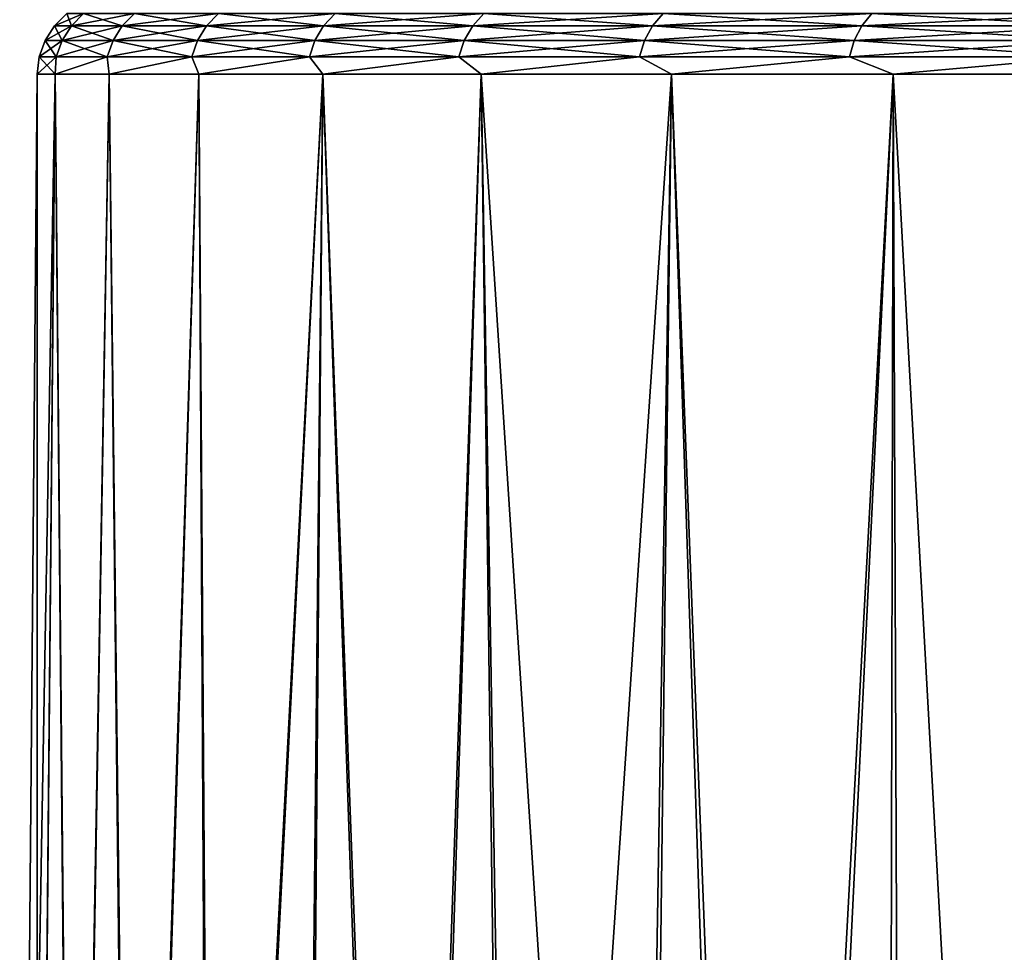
# Model space of a CAD drawing. Header units: metres. Extents: x -150 to 146, y -127 to 82.
# Tile 56 of 256: x -92.32 to -88.53, y 27.32 to 30.91. Entities that reach past the tile are written whole.
import ezdxf

# ---------------------------------------------------------------- set-up
doc = ezdxf.new("R2010")
doc.units = ezdxf.units.M
doc.layers.add('solid_ELLA_AP_WANNE_SW0001', color=7, linetype='CONTINUOUS')

msp = doc.modelspace()

# ---------------------------------------------------------------- linework, layer by layer
at = {"layer": 'solid_ELLA_AP_WANNE_SW0001'}
for points in [[(-92.186348, 30.888058), (-92.120949, 30.888058, 1.497889), (-92.138878, 30.935163)], [(-92.073662, 30.935163, -1.493752), (-92.186348, 30.888058), (-92.138878, 30.935163)], [(-92.120949, 30.888058, -1.497889), (-92.186348, 30.888058), (-92.073662, 30.935163, -1.493752)], [(-92.120949, 30.888058, 1.497889), (-92.073662, 30.935163, 1.493752), (-92.138878, 30.935163)], [(-92.120949, 30.888058, 1.497889), (-91.925247, 30.888058, 2.984378), (-92.073662, 30.935163, 1.493752)], [(-92.120949, 30.888058, -1.497889), (-92.073662, 30.935163, -1.493752), (-91.878502, 30.935163, -2.976135)], [(-91.925247, 30.888058, -2.984378), (-92.120949, 30.888058, -1.497889), (-91.878502, 30.935163, -2.976135)], [(-91.925247, 30.888058, 2.984378), (-91.878502, 30.935163, 2.976135), (-92.073662, 30.935163, 1.493752)], [(-91.925247, 30.888058, 2.984378), (-91.600739, 30.888058, 4.448154), (-91.878502, 30.935163, 2.976135)], [(-91.925247, 30.888058, -2.984378), (-91.878502, 30.935163, -2.976135), (-91.554886, 30.935163, -4.435869)], [(-91.600739, 30.888058, -4.448154), (-91.925247, 30.888058, -2.984378), (-91.554886, 30.935163, -4.435869)], [(-91.600739, 30.888058, 4.448154), (-91.554886, 30.935163, 4.435869), (-91.878502, 30.935163, 2.976135)], [(-91.600739, 30.888058, 4.448154), (-91.149879, 30.888058, 5.878077), (-91.554886, 30.935163, 4.435869)], [(-91.600739, 30.888058, -4.448154), (-91.554886, 30.935163, -4.435869), (-91.105278, 30.935163, -5.861842)], [(-91.149879, 30.888058, -5.878077), (-91.600739, 30.888058, -4.448154), (-91.105278, 30.935163, -5.861842)], [(-91.149879, 30.888058, 5.878077), (-91.105278, 30.935163, 5.861842), (-91.554886, 30.935163, 4.435869)], [(-91.149879, 30.888058, 5.878077), (-90.576118, 30.888058, 7.263264), (-91.105278, 30.935163, 5.861842)], [(-91.149879, 30.888058, -5.878077), (-91.105278, 30.935163, -5.861842), (-90.533104, 30.935163, -7.243204)], [(-90.576118, 30.888058, -7.263264), (-91.149879, 30.888058, -5.878077), (-90.533104, 30.935163, -7.243204)], [(-90.576118, 30.888058, 7.263264), (-90.533104, 30.935163, 7.243204), (-91.105278, 30.935163, 5.861842)], [(-90.576118, 30.888058, 7.263264), (-89.883812, 30.888058, 8.593173), (-90.533104, 30.935163, 7.243204)], [(-90.576118, 30.888058, -7.263264), (-90.533104, 30.935163, -7.243204), (-89.842705, 30.935163, -8.56944)], [(-89.883812, 30.888058, -8.593173), (-90.576118, 30.888058, -7.263264), (-89.842705, 30.935163, -8.56944)], [(-89.883812, 30.888058, 8.593173), (-89.842705, 30.935163, 8.56944), (-90.533104, 30.935163, 7.243204)], [(-89.883812, 30.888058, 8.593173), (-89.078232, 30.888058, 9.857683), (-89.842705, 30.935163, 8.56944)], [(-89.883812, 30.888058, -8.593173), (-89.842705, 30.935163, -8.56944), (-89.039352, 30.935163, -9.830458)], [(-89.078232, 30.888058, -9.857683), (-89.883812, 30.888058, -8.593173), (-89.039352, 30.935163, -9.830458)], [(-89.078232, 30.888058, 9.857683), (-89.039352, 30.935163, 9.830458), (-89.842705, 30.935163, 8.56944)], [(-89.078232, 30.888058, 9.857683), (-88.165504, 30.888058, 11.047171), (-89.039352, 30.935163, 9.830458)], [(-89.078232, 30.888058, -9.857683), (-89.039352, 30.935163, -9.830458), (-88.129143, 30.935163, -11.01666)], [(-88.165504, 30.888058, -11.047171), (-89.078232, 30.888058, -9.857683), (-88.129143, 30.935163, -11.01666)], [(-88.165504, 30.888058, 11.047171), (-88.129143, 30.935163, 11.01666), (-89.039352, 30.935163, 9.830458)], [(-92.222198, 30.831606), (-92.156662, 30.831606, 1.501014), (-92.186348, 30.888058)], [(-92.120949, 30.888058, -1.497889), (-92.222198, 30.831606), (-92.186348, 30.888058)], [(-92.156662, 30.831606, -1.501014), (-92.222198, 30.831606), (-92.120949, 30.888058, -1.497889)], [(-92.156662, 30.831606, 1.501014), (-92.120949, 30.888058, 1.497889), (-92.186348, 30.888058)], [(-92.156662, 30.831606, 1.501014), (-91.960556, 30.831606, 2.990603), (-92.120949, 30.888058, 1.497889)], [(-92.156662, 30.831606, -1.501014), (-92.120949, 30.888058, -1.497889), (-91.925247, 30.888058, -2.984378)], [(-91.960556, 30.831606, -2.990603), (-92.156662, 30.831606, -1.501014), (-91.925247, 30.888058, -2.984378)], [(-91.960556, 30.831606, 2.990603), (-91.925247, 30.888058, 2.984378), (-92.120949, 30.888058, 1.497889)], [(-91.960556, 30.831606, 2.990603), (-91.635368, 30.831606, 4.457433), (-91.925247, 30.888058, 2.984378)], [(-91.960556, 30.831606, -2.990603), (-91.925247, 30.888058, -2.984378), (-91.600739, 30.888058, -4.448154)], [(-91.635368, 30.831606, -4.457433), (-91.960556, 30.831606, -2.990603), (-91.600739, 30.888058, -4.448154)], [(-91.635368, 30.831606, 4.457433), (-91.600739, 30.888058, 4.448154), (-91.925247, 30.888058, 2.984378)], [(-91.635368, 30.831606, 4.457433), (-91.183571, 30.831606, 5.890339), (-91.600739, 30.888058, 4.448154)], [(-91.635368, 30.831606, -4.457433), (-91.600739, 30.888058, -4.448154), (-91.149879, 30.888058, -5.878077)], [(-91.183571, 30.831606, -5.890339), (-91.635368, 30.831606, -4.457433), (-91.149879, 30.888058, -5.878077)], [(-91.183571, 30.831606, 5.890339), (-91.149879, 30.888058, 5.878077), (-91.600739, 30.888058, 4.448154)], [(-91.183571, 30.831606, 5.890339), (-90.608612, 30.831606, 7.278416), (-91.149879, 30.888058, 5.878077)], [(-91.183571, 30.831606, -5.890339), (-91.149879, 30.888058, -5.878077), (-90.576118, 30.888058, -7.263264)], [(-90.608612, 30.831606, -7.278416), (-91.183571, 30.831606, -5.890339), (-90.576118, 30.888058, -7.263264)], [(-90.608612, 30.831606, 7.278416), (-90.576118, 30.888058, 7.263264), (-91.149879, 30.888058, 5.878077)], [(-90.608612, 30.831606, 7.278416), (-89.914864, 30.831606, 8.611099), (-90.576118, 30.888058, 7.263264)], [(-90.608612, 30.831606, -7.278416), (-90.576118, 30.888058, -7.263264), (-89.883812, 30.888058, -8.593173)], [(-89.914864, 30.831606, -8.611099), (-90.608612, 30.831606, -7.278416), (-89.883812, 30.888058, -8.593173)], [(-89.914864, 30.831606, 8.611099), (-89.883812, 30.888058, 8.593173), (-90.576118, 30.888058, 7.263264)], [(-89.914864, 30.831606, 8.611099), (-89.107597, 30.831606, 9.878247), (-89.883812, 30.888058, 8.593173)], [(-89.914864, 30.831606, -8.611099), (-89.883812, 30.888058, -8.593173), (-89.078232, 30.888058, -9.857683)], [(-89.107597, 30.831606, -9.878247), (-89.914864, 30.831606, -8.611099), (-89.078232, 30.888058, -9.857683)], [(-89.107597, 30.831606, 9.878247), (-89.078232, 30.888058, 9.857683), (-89.883812, 30.888058, 8.593173)], [(-89.107597, 30.831606, 9.878247), (-88.19297, 30.831606, 11.070215), (-89.078232, 30.888058, 9.857683)], [(-89.107597, 30.831606, -9.878247), (-89.078232, 30.888058, -9.857683), (-88.165504, 30.888058, -11.047171)], [(-88.19297, 30.831606, -11.070215), (-89.107597, 30.831606, -9.878247), (-88.165504, 30.888058, -11.047171)], [(-88.19297, 30.831606, 11.070215), (-88.165504, 30.888058, 11.047171), (-89.078232, 30.888058, 9.857683)], [(-92.244652, 30.768616), (-92.179031, 30.768616, 1.502971), (-92.222198, 30.831606)], [(-92.156662, 30.831606, -1.501014), (-92.244652, 30.768616), (-92.222198, 30.831606)], [(-92.179031, 30.768616, -1.502971), (-92.244652, 30.768616), (-92.156662, 30.831606, -1.501014)], [(-92.179031, 30.768616, 1.502971), (-92.156662, 30.831606, 1.501014), (-92.222198, 30.831606)], [(-92.179031, 30.768616, 1.502971), (-91.982666, 30.768616, 2.994503), (-92.156662, 30.831606, 1.501014)], [(-92.179031, 30.768616, -1.502971), (-92.156662, 30.831606, -1.501014), (-91.960556, 30.831606, -2.990603)], [(-91.982666, 30.768616, -2.994503), (-92.179031, 30.768616, -1.502971), (-91.960556, 30.831606, -2.990603)], [(-91.982666, 30.768616, 2.994503), (-91.960556, 30.831606, 2.990603), (-92.156662, 30.831606, 1.501014)], [(-91.982666, 30.768616, 2.994503), (-91.657059, 30.768616, 4.463245), (-91.960556, 30.831606, 2.990603)], [(-91.982666, 30.768616, -2.994503), (-91.960556, 30.831606, -2.990603), (-91.635368, 30.831606, -4.457433)], [(-91.657059, 30.768616, -4.463245), (-91.982666, 30.768616, -2.994503), (-91.635368, 30.831606, -4.457433)], [(-91.657059, 30.768616, 4.463245), (-91.635368, 30.831606, 4.457433), (-91.960556, 30.831606, 2.990603)], [(-91.657059, 30.768616, 4.463245), (-91.204674, 30.768616, 5.898019), (-91.635368, 30.831606, 4.457433)], [(-91.657059, 30.768616, -4.463245), (-91.635368, 30.831606, -4.457433), (-91.183571, 30.831606, -5.890339)], [(-91.204674, 30.768616, -5.898019), (-91.657059, 30.768616, -4.463245), (-91.183571, 30.831606, -5.890339)], [(-91.204674, 30.768616, 5.898019), (-91.183571, 30.831606, 5.890339), (-91.635368, 30.831606, 4.457433)], [(-91.204674, 30.768616, 5.898019), (-90.628967, 30.768616, 7.287906), (-91.183571, 30.831606, 5.890339)], [(-91.204674, 30.768616, -5.898019), (-91.183571, 30.831606, -5.890339), (-90.608612, 30.831606, -7.278416)], [(-90.628967, 30.768616, -7.287906), (-91.204674, 30.768616, -5.898019), (-90.608612, 30.831606, -7.278416)], [(-90.628967, 30.768616, 7.287906), (-90.608612, 30.831606, 7.278416), (-91.183571, 30.831606, 5.890339)], [(-90.628967, 30.768616, 7.287906), (-89.934311, 30.768616, 8.622327), (-90.608612, 30.831606, 7.278416)], [(-90.628967, 30.768616, -7.287906), (-90.608612, 30.831606, -7.278416), (-89.914864, 30.831606, -8.611099)], [(-89.934311, 30.768616, -8.622327), (-90.628967, 30.768616, -7.287906), (-89.914864, 30.831606, -8.611099)], [(-89.934311, 30.768616, 8.622327), (-89.914864, 30.831606, 8.611099), (-90.608612, 30.831606, 7.278416)], [(-89.934311, 30.768616, 8.622327), (-89.125992, 30.768616, 9.891128), (-89.914864, 30.831606, 8.611099)], [(-89.934311, 30.768616, -8.622327), (-89.914864, 30.831606, -8.611099), (-89.107597, 30.831606, -9.878247)], [(-89.125992, 30.768616, -9.891128), (-89.934311, 30.768616, -8.622327), (-89.107597, 30.831606, -9.878247)], [(-89.125992, 30.768616, 9.891128), (-89.107597, 30.831606, 9.878247), (-89.914864, 30.831606, 8.611099)], [(-89.125992, 30.768616, 9.891128), (-88.210175, 30.768616, 11.08465), (-89.107597, 30.831606, 9.878247)], [(-89.125992, 30.768616, -9.891128), (-89.107597, 30.831606, -9.878247), (-88.19297, 30.831606, -11.070215)], [(-88.210175, 30.768616, -11.08465), (-89.125992, 30.768616, -9.891128), (-88.19297, 30.831606, -11.070215)], [(-88.210175, 30.768616, 11.08465), (-88.19297, 30.831606, 11.070215), (-89.107597, 30.831606, 9.878247)], [(-92.252594, 30.702618), (-92.183144, 30.702618, 1.54651), (-92.244652, 30.768616)], [(-92.179031, 30.768616, -1.502971), (-92.252594, 30.702618), (-92.244652, 30.768616)], [(-92.183144, 30.702618, -1.546517), (-92.252594, 30.702618), (-92.179031, 30.768616, -1.502971)], [(-92.183144, 30.702618, 1.54651), (-92.179031, 30.768616, 1.502971), (-92.244652, 30.768616)], [(-92.183144, 30.702618, 1.54651), (-91.982666, 30.768616, 2.994503), (-92.179031, 30.768616, 1.502971)], [(-92.183144, 30.702618, 1.54651), (-91.975342, 30.702618, 3.080569), (-91.982666, 30.768616, 2.994503)], [(-92.183144, 30.702618, -1.546517), (-92.179031, 30.768616, -1.502971), (-91.982666, 30.768616, -2.994503)], [(-91.975334, 30.702618, -3.08058), (-92.183144, 30.702618, -1.546517), (-91.982666, 30.768616, -2.994503)], [(-91.975342, 30.702618, 3.080569), (-91.657059, 30.768616, 4.463245), (-91.982666, 30.768616, 2.994503)], [(-91.975334, 30.702618, -3.08058), (-91.982666, 30.768616, -2.994503), (-91.657059, 30.768616, -4.463245)], [(-91.975342, 30.702618, 3.080569), (-91.630859, 30.702618, 4.589825), (-91.657059, 30.768616, 4.463245)], [(-91.630859, 30.702618, -4.589837), (-91.975334, 30.702618, -3.08058), (-91.657059, 30.768616, -4.463245)], [(-91.630859, 30.702618, 4.589825), (-91.204674, 30.768616, 5.898019), (-91.657059, 30.768616, 4.463245)], [(-91.630859, 30.702618, -4.589837), (-91.657059, 30.768616, -4.463245), (-91.204674, 30.768616, -5.898019)], [(-91.630859, 30.702618, 4.589825), (-91.152481, 30.702618, 6.062126), (-91.204674, 30.768616, 5.898019)], [(-91.152481, 30.702618, -6.062137), (-91.630859, 30.702618, -4.589837), (-91.204674, 30.768616, -5.898019)], [(-91.152481, 30.702618, 6.062126), (-90.628967, 30.768616, 7.287906), (-91.204674, 30.768616, 5.898019)], [(-91.152481, 30.702618, -6.062137), (-91.204674, 30.768616, -5.898019), (-90.628967, 30.768616, -7.287906)], [(-91.152481, 30.702618, 6.062126), (-90.544052, 30.702618, 7.485619), (-90.628967, 30.768616, 7.287906)], [(-90.544044, 30.702618, -7.485629), (-91.152481, 30.702618, -6.062137), (-90.628967, 30.768616, -7.287906)], [(-90.544052, 30.702618, 7.485619), (-89.934311, 30.768616, 8.622327), (-90.628967, 30.768616, 7.287906)], [(-90.544044, 30.702618, -7.485629), (-90.628967, 30.768616, -7.287906), (-89.934311, 30.768616, -8.622327)], [(-90.544052, 30.702618, 7.485619), (-89.810471, 30.702618, 8.848842), (-89.934311, 30.768616, 8.622327)], [(-89.810463, 30.702618, -8.848851), (-90.544044, 30.702618, -7.485629), (-89.934311, 30.768616, -8.622327)], [(-89.810471, 30.702618, 8.848842), (-89.125992, 30.768616, 9.891128), (-89.934311, 30.768616, 8.622327)], [(-89.810463, 30.702618, -8.848851), (-89.934311, 30.768616, -8.622327), (-89.125992, 30.768616, -9.891128)], [(-89.810471, 30.702618, 8.848842), (-88.957642, 30.702618, 10.14082), (-89.125992, 30.768616, 9.891128)], [(-88.957634, 30.702618, -10.140828), (-89.810463, 30.702618, -8.848851), (-89.125992, 30.768616, -9.891128)], [(-88.957642, 30.702618, 10.14082), (-88.210175, 30.768616, 11.08465), (-89.125992, 30.768616, 9.891128)], [(-88.957634, 30.702618, -10.140828), (-89.125992, 30.768616, -9.891128), (-88.210175, 30.768616, -11.08465)], [(-88.957642, 30.702618, 10.14082), (-87.992439, 30.702618, 11.351149), (-88.210175, 30.768616, 11.08465)], [(-87.992432, 30.702618, -11.351157), (-88.957634, 30.702618, -10.140828), (-88.210175, 30.768616, -11.08465)], [(-92.252594, 30.702618), (-92.319817, 23), (-92.253624, 22.958679, 1.37807)], [(-92.183144, 30.702618, -1.546517), (-92.319817, 23), (-92.252594, 30.702618)], [(-92.254631, 22.959303, -1.36763), (-92.319817, 23), (-92.183144, 30.702618, -1.546517)], [(-92.112358, 22.845816, -2.658704), (-92.254631, 22.959303, -1.36763), (-92.183144, 30.702618, -1.546517)], [(-92.183144, 30.702618, 1.54651), (-92.253624, 22.958679, 1.37807), (-92.109177, 22.84346, 2.678864)], [(-92.252594, 30.702618), (-92.253624, 22.958679, 1.37807), (-92.183144, 30.702618, 1.54651)], [(-92.183144, 30.702618, 1.54651), (-92.109177, 22.84346, 2.678864), (-91.975342, 30.702618, 3.080569)], [(-92.112358, 22.845816, -2.658704), (-92.183144, 30.702618, -1.546517), (-91.975334, 30.702618, -3.08058)], [(-91.887573, 22.672087, -3.869952), (-92.112358, 22.845816, -2.658704), (-91.975334, 30.702618, -3.08058)], [(-91.975342, 30.702618, 3.080569), (-92.109177, 22.84346, 2.678864), (-91.881027, 22.667124, 3.89891)], [(-91.975342, 30.702618, 3.080569), (-91.881027, 22.667124, 3.89891), (-91.630859, 30.702618, 4.589825)], [(-91.887573, 22.672087, -3.869952), (-91.975334, 30.702618, -3.08058), (-91.630859, 30.702618, -4.589837)], [(-91.585442, 22.449995, -4.999773), (-91.887573, 22.672087, -3.869952), (-91.630859, 30.702618, -4.589837)], [(-91.630859, 30.702618, 4.589825), (-91.881027, 22.667124, 3.89891), (-91.574364, 22.44174, 5.036698)], [(-91.630859, 30.702618, 4.589825), (-91.574364, 22.44174, 5.036698), (-91.152481, 30.702618, 6.062126)], [(-91.585442, 22.449995, -4.999773), (-91.630859, 30.702618, -4.589837), (-91.152481, 30.702618, -6.062137)], [(-91.24012, 22.190746, -6.047375), (-91.585442, 22.449995, -4.999773), (-91.152481, 30.702618, -6.062137)], [(-91.152481, 30.702618, 6.062126), (-91.574364, 22.44174, 5.036698), (-91.223473, 22.178474, 6.092227)], [(-90.848495, 21.905649, -7.010173), (-91.24012, 22.190746, -6.047375), (-91.152481, 30.702618, -6.062137)], [(-91.152481, 30.702618, 6.062126), (-91.223473, 22.178474, 6.092227), (-90.82531, 21.888733, 7.062816)], [(-91.152481, 30.702618, 6.062126), (-90.82531, 21.888733, 7.062816), (-90.544052, 30.702618, 7.485619)], [(-90.848495, 21.905649, -7.010173), (-91.152481, 30.702618, -6.062137), (-90.544044, 30.702618, -7.485629)], [(-90.423401, 21.597551, -7.90859), (-90.848495, 21.905649, -7.010173), (-90.544044, 30.702618, -7.485629)], [(-90.544052, 30.702618, 7.485619), (-90.82531, 21.888733, 7.062816), (-90.392387, 21.57527, 7.969174)], [(-90.544052, 30.702618, 7.485619), (-90.392387, 21.57527, 7.969174), (-89.927376, 21.243662, 8.815149)], [(-90.544052, 30.702618, 7.485619), (-89.927376, 21.243662, 8.815149), (-89.810471, 30.702618, 8.848842)], [(-90.423401, 21.597551, -7.90859), (-90.544044, 30.702618, -7.485629), (-89.810463, 30.702618, -8.848851)], [(-89.967537, 21.272102, -8.746294), (-90.423401, 21.597551, -7.90859), (-89.810463, 30.702618, -8.848851)], [(-89.484314, 20.933365, -9.528601), (-89.967537, 21.272102, -8.746294), (-89.810463, 30.702618, -8.848851)], [(-89.810471, 30.702618, 8.848842), (-89.927376, 21.243662, 8.815149), (-89.43367, 20.898096, 9.605704)], [(-89.810471, 30.702618, 8.848842), (-89.43367, 20.898096, 9.605704), (-88.957642, 30.702618, 10.14082)], [(-89.484314, 20.933365, -9.528601), (-89.810463, 30.702618, -8.848851), (-88.957634, 30.702618, -10.140828)], [(-88.979416, 20.583651, -10.262226), (-89.484314, 20.933365, -9.528601), (-88.957634, 30.702618, -10.140828)], [(-88.957642, 30.702618, 10.14082), (-89.43367, 20.898096, 9.605704), (-88.917061, 20.541025, 10.347282)], [(-88.979416, 20.583651, -10.262226), (-88.957634, 30.702618, -10.140828), (-87.992432, 30.702618, -11.351157)], [(-88.451447, 20.227076, -10.948307), (-88.979416, 20.583651, -10.262226), (-87.992432, 30.702618, -11.351157)], [(-88.957642, 30.702618, 10.14082), (-88.917061, 20.541025, 10.347282), (-88.375961, 20.176542, 11.041157)], [(-88.957642, 30.702618, 10.14082), (-88.375961, 20.176542, 11.041157), (-87.992439, 30.702618, 11.351149)]]:
    msp.add_3dface(points, dxfattribs=at)

doc.saveas('drawing.dxf')
